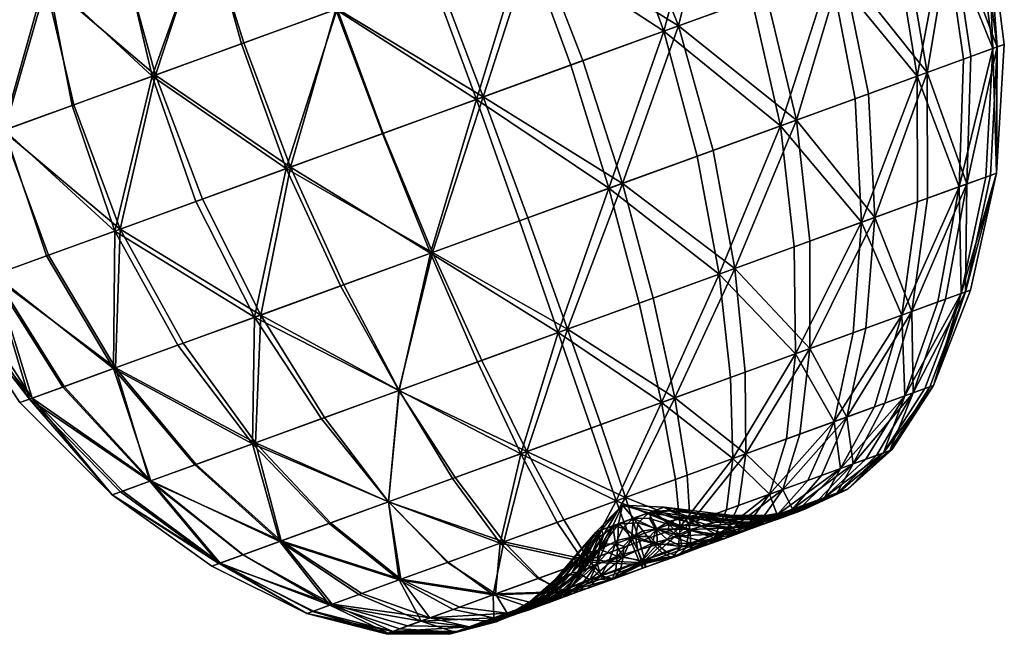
# Model space of a CAD drawing. Header units: millimetres. Extents: x -100 to 100, y -108 to 108.
# Tile 2 of 21: x -65 to -3, y -104 to -66. Entities that reach past the tile are written whole.
import ezdxf

# ---------------------------------------------------------------- set-up
doc = ezdxf.new("R2010")
doc.units = ezdxf.units.MM
doc.layers.get('0').update_dxf_attribs({"color": 53, "true_color": 0xc6e157})

msp = doc.modelspace()

# ---------------------------------------------------------------- meshes
at = {"color": 54, "true_color": 0x94b11b}
mesh = msp.add_polyface(dxfattribs=at)
corners = [(-39.02, -80.489, 2.224), (-42.126, -73.009, 0.433), (-35.837, -70.72, 0.006), (-33.045, -78.314, 1.813), (-29.576, -68.441, 0.862), (-27.097, -76.149, 2.619), (-30.539, -85.307, 5.038), (-48.211, -75.224, 2.2), (-44.799, -82.592, 3.903), (-50.192, -84.555, 6.749), (-53.894, -77.292, 5.204), (-49.81, -84.416, 61.822), (-53.46, -77.135, 63.447), (-58.634, -79.018, 59.165), (-27.949, -76.459, 66.471), (-30.344, -68.721, 68.237), (-36.271, -70.878, 68.932), (-33.563, -78.502, 67.095), (-42.171, -73.025, 68.351), (-39.147, -80.535, 66.512), (-31.127, -85.522, 63.804), (-47.937, -75.124, 66.516), (-44.597, -82.519, 64.746), (-45.002, -65.192, 0.648), (-38.789, -62.931, 0.231), (-47.504, -57.627, 2.422), (-41.661, -55.5, 2.039), (-32.598, -60.677, 1.088), (-26.654, -58.514, 3.151), (-23.573, -66.257, 2.941), (-51.013, -67.38, 2.408), (-56.629, -69.424, 5.401), (-53.158, -59.684, 4.093), (-33.196, -60.895, 67.958), (-39.149, -63.062, 68.684), (-36.223, -53.521, 66.102), (-41.953, -55.606, 66.822), (-47.681, -57.691, 66.32), (-45.085, -65.222, 68.135), (-56.409, -69.344, 63.286), (-50.88, -67.331, 66.33), (-53.259, -59.721, 64.613), (-24.499, -66.593, 66.247), (-27.352, -58.768, 65.938), (-30.64, -51.489, 64.141)]
mesh.append_faces([[corners[k] for k in face] for face in [(0, 1, 2, 0), (2, 3, 0, 2), (2, 4, 5, 2), (5, 3, 2, 5), (6, 3, 5, 6), (0, 3, 6, 0), (7, 1, 0, 7), (0, 8, 7, 0), (9, 10, 7, 9), (7, 8, 9, 7), (11, 12, 13, 11), (14, 15, 16, 14), (16, 17, 14, 16), (16, 18, 19, 16), (19, 17, 16, 19), (14, 17, 20, 14), (21, 12, 11, 21), (11, 22, 21, 11), (19, 18, 21, 19), (21, 22, 19, 21), (2, 1, 23, 2), (23, 24, 2, 23), (23, 25, 26, 23), (26, 24, 23, 26), (27, 24, 26, 27), (27, 4, 2, 27), (2, 24, 27, 2), (27, 28, 29, 27), (23, 1, 7, 23), (7, 30, 23, 7), (7, 10, 31, 7), (31, 30, 7, 31), (32, 30, 31, 32), (32, 25, 23, 32), (23, 30, 32, 23), (16, 15, 33, 16), (33, 34, 16, 33), (33, 35, 36, 33), (36, 34, 33, 36), (36, 37, 38, 36), (38, 34, 36, 38), (38, 18, 16, 38), (16, 34, 38, 16), (39, 12, 21, 39), (21, 40, 39, 21), (21, 18, 38, 21), (38, 40, 21, 38), (38, 37, 41, 38), (41, 40, 38, 41), (33, 15, 42, 33), (33, 43, 44, 33)]], dxfattribs={"vtx2": -1, "vtx3": -1, "color": 54})
mesh = msp.add_polyface(dxfattribs=at)
corners = [(-16.178, -72.175, 7.673), (-18.063, -64.251, 6.185), (-13.275, -62.508, 10.533), (-11.654, -70.528, 11.82), (-9.352, -61.081, 15.778), (-7.956, -69.182, 16.823), (-6.435, -60.019, 21.708), (-4.665, -59.374, 28.115), (-3.559, -67.582, 28.573), (-5.214, -68.184, 22.476), (-3.996, -75.646, 29.203), (-5.475, -76.185, 23.702), (-23.573, -66.257, 2.941), (-21.401, -74.076, 4.589), (-27.097, -76.149, 2.619), (-29.576, -68.441, 0.862), (-8.585, -69.411, 52.877), (-9.917, -61.286, 53.779), (-14.038, -62.786, 58.89), (-12.495, -70.834, 57.699), (-18.981, -64.585, 63.089), (-17.182, -72.54, 61.652), (-12.091, -78.593, 55.418), (-24.499, -66.593, 66.247), (-30.344, -68.721, 68.237), (-27.949, -76.459, 66.471), (-22.411, -74.444, 64.616), (-4.183, -59.199, 34.788), (-3.12, -67.422, 34.908), (-4.934, -59.472, 41.465), (-3.846, -67.686, 41.235), (-4.28, -75.75, 40.607), (-3.614, -75.507, 34.911), (-6.864, -60.175, 47.883), (-5.684, -68.356, 47.307), (-5.947, -76.357, 46.07), (-21.182, -56.523, 6.352), (-16.407, -54.784, 10.624), (-12.475, -53.353, 15.771), (-26.654, -58.514, 3.151), (-32.598, -60.677, 1.088), (-12.862, -53.494, 53.427), (-21.856, -56.768, 62.756), (-16.946, -54.981, 58.543), (-27.352, -58.768, 65.938), (-33.196, -60.895, 67.958), (-7.737, -51.629, 27.913), (-7.946, -51.705, 41.149)]
mesh.append_faces([[corners[k] for k in face] for face in [(0, 1, 2, 0), (2, 3, 0, 2), (2, 4, 5, 2), (5, 3, 2, 5), (6, 7, 8, 6), (8, 9, 6, 8), (8, 10, 11, 8), (11, 9, 8, 11), (5, 9, 11, 5), (5, 4, 6, 5), (6, 9, 5, 6), (12, 1, 0, 12), (0, 13, 12, 0), (14, 15, 12, 14), (12, 13, 14, 12), (16, 17, 18, 16), (18, 19, 16, 18), (18, 20, 21, 18), (21, 19, 18, 21), (16, 19, 22, 16), (23, 24, 25, 23), (21, 20, 23, 21), (23, 26, 21, 23), (8, 7, 27, 8), (27, 28, 8, 27), (27, 29, 30, 27), (30, 28, 27, 30), (30, 31, 32, 30), (32, 28, 30, 32), (8, 28, 32, 8), (33, 17, 16, 33), (16, 34, 33, 16), (35, 34, 16, 35), (30, 34, 35, 30), (30, 29, 33, 30), (33, 34, 30, 33), (2, 1, 36, 2), (36, 37, 2, 36), (38, 4, 2, 38), (2, 37, 38, 2), (6, 4, 38, 6), (36, 1, 12, 36), (12, 39, 36, 12), (12, 15, 40, 12), (18, 17, 41, 18), (42, 20, 18, 42), (18, 43, 42, 18), (23, 44, 45, 23), (23, 20, 42, 23), (42, 44, 23, 42), (27, 7, 46, 27), (33, 29, 47, 33)]], dxfattribs={"vtx2": -1, "vtx3": -1, "color": 54})
mesh = msp.add_polyface(dxfattribs=at)
corners = [(-65.906, -72.801, 14.648), (-61.657, -71.254, 9.517), (-58.976, -79.142, 9.34), (-67.173, -64.785, 15.695), (-63.173, -63.33, 10.842), (-58.441, -61.607, 6.937), (-56.629, -69.424, 5.401), (-53.894, -77.292, 5.204), (-59.375, -54.5, 9.411), (-63.644, -56.054, 12.963), (-67.239, -57.362, 17.36), (-53.158, -59.684, 4.093), (-71.622, -74.881, 41.147), (-72.645, -66.777, 40.671), (-73.135, -66.955, 34.151), (-72.195, -75.089, 34.241), (-72.293, -66.649, 27.629), (-71.33, -74.775, 27.317), (-71.796, -59.021, 28.111), (-72.545, -59.293, 33.988), (-70.625, -52.817, 33.748), (-72.133, -59.143, 39.883), (-70.259, -65.909, 21.384), (-69.992, -58.364, 22.489), (-69.182, -73.993, 20.683), (-56.409, -69.344, 63.286), (-61.549, -71.215, 59.022), (-58.634, -79.018, 59.165), (-58.54, -61.643, 61.719), (-63.375, -63.403, 57.656), (-67.509, -64.908, 52.645), (-65.998, -72.834, 53.762), (-67.699, -57.529, 50.796), (-64.061, -56.205, 55.39), (-59.733, -54.63, 59.125), (-70.453, -58.532, 45.556), (-68.863, -52.175, 43.847), (-70.684, -66.063, 46.91), (-69.456, -74.093, 47.729), (-66.672, -81.943, 47.834), (-53.259, -59.721, 64.613), (-50.88, -67.331, 66.33)]
mesh.append_faces([[corners[k] for k in face] for face in [(0, 1, 2, 0), (0, 3, 4, 0), (4, 1, 0, 4), (4, 5, 6, 4), (6, 1, 4, 6), (6, 7, 2, 6), (2, 1, 6, 2), (8, 5, 4, 8), (4, 9, 8, 4), (4, 3, 10, 4), (10, 9, 4, 10), (11, 5, 8, 11), (6, 5, 11, 6), (12, 13, 14, 12), (14, 15, 12, 14), (14, 16, 17, 14), (17, 15, 14, 17), (18, 19, 20, 18), (18, 16, 14, 18), (14, 19, 18, 14), (14, 13, 21, 14), (21, 19, 14, 21), (10, 3, 22, 10), (22, 23, 10, 22), (22, 16, 18, 22), (18, 23, 22, 18), (17, 16, 22, 17), (22, 24, 17, 22), (22, 3, 0, 22), (0, 24, 22, 0), (25, 26, 27, 25), (25, 28, 29, 25), (29, 26, 25, 29), (29, 30, 31, 29), (31, 26, 29, 31), (32, 30, 29, 32), (29, 33, 32, 29), (29, 28, 34, 29), (21, 35, 36, 21), (21, 13, 37, 21), (37, 35, 21, 37), (37, 30, 32, 37), (32, 35, 37, 32), (31, 38, 39, 31), (31, 30, 37, 31), (37, 38, 31, 37), (37, 13, 12, 37), (12, 38, 37, 12), (34, 28, 40, 34), (40, 28, 25, 40), (25, 41, 40, 25)]], dxfattribs={"vtx2": -1, "vtx3": -1, "color": 54})
mesh = msp.add_polyface(dxfattribs=at)
corners = [(-8.937, -84.195, 20.795), (-6.817, -83.423, 25.189), (-8.843, -89.304, 26.736), (-7.934, -77.08, 18.598), (-5.475, -76.185, 23.702), (-3.996, -75.646, 29.203), (-5.551, -82.962, 29.921), (-15.323, -86.519, 13.665), (-15.332, -79.772, 10.33), (-11.258, -78.29, 14.077), (-11.806, -85.239, 16.9), (-7.956, -69.182, 16.823), (-11.654, -70.528, 11.82), (-16.178, -72.175, 7.673), (-20.038, -81.485, 7.543), (-19.385, -87.998, 11.252), (-23.818, -89.611, 9.704), (-30.539, -85.307, 5.038), (-25.175, -83.355, 5.764), (-27.097, -76.149, 2.619), (-21.401, -74.076, 4.589), (-16.236, -86.852, 55.568), (-16.315, -80.13, 58.97), (-21.032, -81.847, 61.627), (-20.304, -88.332, 57.861), (-26.038, -83.669, 63.276), (-24.637, -89.909, 59.272), (-9.565, -84.423, 48.747), (-8.567, -77.31, 51.08), (-12.091, -78.593, 55.418), (-12.601, -85.528, 52.495), (-17.182, -72.54, 61.652), (-12.495, -70.834, 57.699), (-8.585, -69.411, 52.877), (-27.949, -76.459, 66.471), (-22.411, -74.444, 64.616), (-24.499, -66.593, 66.247), (-5.837, -83.066, 39.728), (-7.294, -83.597, 44.429), (-9.366, -89.494, 42.642), (-4.28, -75.75, 40.607), (-5.947, -76.357, 46.07), (-5.24, -82.849, 34.829), (-7.574, -88.842, 34.696), (-3.614, -75.507, 34.911), (-3.559, -67.582, 28.573), (-3.846, -67.686, 41.235)]
mesh.append_faces([[corners[k] for k in face] for face in [(0, 1, 2, 0), (0, 3, 4, 0), (4, 1, 0, 4), (4, 5, 6, 4), (6, 1, 4, 6), (7, 8, 9, 7), (9, 10, 7, 9), (9, 3, 0, 9), (0, 10, 9, 0), (11, 3, 9, 11), (9, 12, 11, 9), (9, 8, 13, 9), (13, 12, 9, 13), (4, 3, 11, 4), (14, 15, 16, 14), (14, 8, 7, 14), (7, 15, 14, 7), (17, 18, 16, 17), (19, 18, 17, 19), (13, 8, 14, 13), (14, 20, 13, 14), (14, 18, 19, 14), (19, 20, 14, 19), (21, 22, 23, 21), (23, 24, 21, 23), (23, 25, 26, 23), (27, 28, 29, 27), (29, 30, 27, 29), (29, 22, 21, 29), (21, 30, 29, 21), (31, 22, 29, 31), (29, 32, 31, 29), (29, 28, 33, 29), (34, 35, 36, 34), (34, 25, 23, 34), (23, 35, 34, 23), (23, 22, 31, 23), (31, 35, 23, 31), (37, 38, 39, 37), (37, 40, 41, 37), (41, 38, 37, 41), (41, 28, 27, 41), (27, 38, 41, 27), (6, 42, 43, 6), (6, 5, 44, 6), (44, 42, 6, 44), (44, 40, 37, 44), (37, 42, 44, 37), (44, 5, 45, 44), (33, 28, 41, 33), (41, 40, 46, 41)]], dxfattribs={"vtx2": -1, "vtx3": -1, "color": 54})
mesh = msp.add_polyface(dxfattribs=at)
corners = [(-59.061, -87.783, 15.548), (-63.261, -80.702, 14.503), (-58.976, -79.142, 9.34), (-55.01, -86.309, 10.664), (-53.894, -77.292, 5.204), (-50.192, -84.555, 6.749), (-50.33, -92.511, 13.02), (-56.706, -94.831, 22.56), (-53.957, -93.831, 17.407), (-48.6, -98.631, 19.703), (-59.139, -95.717, 34.125), (-58.469, -95.473, 28.22), (-52.356, -99.998, 28.933), (-64.333, -89.702, 40.796), (-68.904, -82.756, 41.22), (-69.526, -82.982, 34.263), (-64.929, -89.919, 34.223), (-68.69, -82.678, 27.281), (-64.158, -89.638, 27.626), (-58.609, -95.524, 40.012), (-66.55, -81.899, 20.589), (-62.156, -88.91, 21.301), (-56.772, -94.855, 45.621), (-52.431, -100.025, 39.006), (-58.634, -79.018, 59.165), (-54.681, -86.189, 57.761), (-49.81, -84.416, 61.822), (-63.143, -80.659, 53.888), (-58.918, -87.731, 52.768), (-53.866, -93.798, 50.768), (-50.13, -92.438, 55.271), (-66.672, -81.943, 47.834), (-62.233, -88.937, 47.045), (-65.906, -72.801, 14.648), (-71.622, -74.881, 41.147), (-72.195, -75.089, 34.241), (-71.33, -74.775, 27.317), (-69.182, -73.993, 20.683), (-53.46, -77.135, 63.447), (-56.409, -69.344, 63.286), (-65.998, -72.834, 53.762), (-61.549, -71.215, 59.022), (-69.456, -74.093, 47.729)]
mesh.append_faces([[corners[k] for k in face] for face in [(0, 1, 2, 0), (2, 3, 0, 2), (2, 4, 5, 2), (5, 3, 2, 5), (0, 3, 6, 0), (7, 8, 9, 7), (10, 11, 12, 10), (13, 14, 15, 13), (15, 16, 13, 15), (15, 17, 18, 15), (18, 16, 15, 18), (18, 11, 10, 18), (10, 16, 18, 10), (10, 19, 13, 10), (13, 16, 10, 13), (20, 1, 0, 20), (0, 21, 20, 0), (0, 8, 7, 0), (7, 21, 0, 7), (7, 11, 18, 7), (18, 21, 7, 18), (18, 17, 20, 18), (20, 21, 18, 20), (22, 19, 23, 22), (24, 25, 26, 24), (24, 27, 28, 24), (28, 25, 24, 28), (28, 29, 30, 28), (31, 14, 13, 31), (13, 32, 31, 13), (13, 19, 22, 13), (22, 32, 13, 22), (22, 29, 28, 22), (28, 32, 22, 28), (28, 27, 31, 28), (31, 32, 28, 31), (2, 1, 33, 2), (15, 14, 34, 15), (34, 35, 15, 34), (36, 17, 15, 36), (15, 35, 36, 15), (33, 1, 20, 33), (20, 37, 33, 20), (20, 17, 36, 20), (36, 37, 20, 36), (24, 38, 39, 24), (40, 27, 24, 40), (24, 41, 40, 24), (34, 14, 31, 34), (31, 42, 34, 31), (31, 27, 40, 31)]], dxfattribs={"vtx2": -1, "vtx3": -1, "color": 54})
mesh = msp.add_polyface(dxfattribs=at)
corners = [(-26.897, -95.875, 13.282), (-30.778, -97.288, 13.517), (-33.099, -92.989, 9.379), (-28.447, -91.296, 9.066), (-35.928, -87.269, 5.411), (-30.539, -85.307, 5.038), (-39.02, -80.489, 2.224), (-34.539, -98.657, 14.597), (-37.599, -94.627, 10.689), (-41.789, -96.152, 12.905), (-45.999, -90.934, 9.496), (-41.14, -89.166, 6.928), (-48.6, -98.631, 19.703), (-53.957, -93.831, 17.407), (-50.33, -92.511, 13.02), (-45.509, -97.506, 15.94), (-50.192, -84.555, 6.749), (-55.01, -86.309, 10.664), (-59.061, -87.783, 15.548), (-44.799, -82.592, 3.903), (-48.531, -98.606, 48.258), (-53.866, -93.798, 50.768), (-56.772, -94.855, 45.621), (-50.923, -99.476, 43.821), (-41.778, -96.148, 55.359), (-45.802, -90.862, 58.947), (-50.13, -92.438, 55.271), (-45.426, -97.476, 52.157), (-54.681, -86.189, 57.761), (-58.918, -87.731, 52.768), (-49.81, -84.416, 61.822), (-34.771, -98.741, 53.613), (-37.758, -94.685, 57.705), (-31.198, -97.441, 54.892), (-33.482, -93.128, 59.16), (-36.191, -87.364, 63.241), (-41.119, -89.158, 61.613), (-31.127, -85.522, 63.804), (-29.069, -91.522, 59.693), (-24.637, -89.909, 59.272), (-27.49, -96.091, 55.394), (-39.147, -80.535, 66.512), (-33.563, -78.502, 67.095), (-26.038, -83.669, 63.276), (-27.949, -76.459, 66.471), (-44.597, -82.519, 64.746)]
mesh.append_faces([[corners[k] for k in face] for face in [(0, 1, 2, 0), (2, 3, 0, 2), (2, 4, 5, 2), (5, 3, 2, 5), (5, 4, 6, 5), (2, 1, 7, 2), (7, 8, 2, 7), (9, 8, 7, 9), (9, 10, 11, 9), (11, 8, 9, 11), (11, 4, 2, 11), (2, 8, 11, 2), (12, 13, 14, 12), (14, 15, 12, 14), (14, 10, 9, 14), (9, 15, 14, 9), (16, 10, 14, 16), (14, 17, 16, 14), (14, 13, 18, 14), (6, 4, 11, 6), (11, 19, 6, 11), (11, 10, 16, 11), (16, 19, 11, 16), (20, 21, 22, 20), (22, 23, 20, 22), (24, 25, 26, 24), (26, 27, 24, 26), (26, 21, 20, 26), (20, 27, 26, 20), (26, 28, 29, 26), (26, 25, 30, 26), (30, 28, 26, 30), (31, 32, 24, 31), (31, 33, 34, 31), (34, 32, 31, 34), (34, 35, 36, 34), (36, 32, 34, 36), (36, 25, 24, 36), (24, 32, 36, 24), (37, 38, 39, 37), (37, 35, 34, 37), (34, 38, 37, 34), (34, 33, 40, 34), (40, 38, 34, 40), (41, 35, 37, 41), (37, 42, 41, 37), (37, 43, 44, 37), (30, 25, 36, 30), (36, 45, 30, 36), (36, 35, 41, 36), (41, 45, 36, 41)]], dxfattribs={"vtx2": -1, "vtx3": -1, "color": 54})
mesh = msp.add_polyface(dxfattribs=at)
corners = [(-15.323, -86.519, 13.665), (-15.955, -91.893, 17.19), (-19.344, -93.126, 15.163), (-19.385, -87.998, 11.252), (-23.039, -94.471, 13.846), (-23.818, -89.611, 9.704), (-25.175, -83.355, 5.764), (-20.038, -81.485, 7.543), (-28.447, -91.296, 9.066), (-30.539, -85.307, 5.038), (-26.897, -95.875, 13.282), (-27.49, -96.091, 55.394), (-23.772, -94.738, 55.077), (-24.637, -89.909, 59.272), (-29.069, -91.522, 59.693), (-26.038, -83.669, 63.276), (-31.127, -85.522, 63.804), (-20.169, -93.426, 53.901), (-20.304, -88.332, 57.861), (-16.803, -92.201, 51.968), (-16.236, -86.852, 55.568), (-21.032, -81.847, 61.627), (-13.799, -91.108, 49.379), (-17.029, -95.37, 20.416), (-13.014, -90.822, 19.881), (-16.411, -96.609, 25.068), (-14.597, -94.485, 22.614), (-12.609, -93.761, 25.223), (-18.401, -97.329, 23.31), (-16.984, -97.114, 28.765), (-14.782, -96.021, 27.119), (-13.609, -95.589, 29.403), (-16.073, -96.765, 30.496), (-15.617, -96.582, 32.345), (-22.848, -97.488, 17.594), (-19.816, -96.384, 18.726), (-20.652, -98.153, 21.908), (-23.47, -97.714, 51.31), (-17.872, -95.676, 48.695), (-15.459, -94.798, 46.52), (-19.258, -97.65, 45.778), (-17.386, -96.964, 43.956), (-15.761, -96.368, 41.804), (-13.41, -94.052, 43.908), (-20.569, -96.658, 50.327), (-21.343, -98.404, 47.151), (-16.135, -96.805, 36.199), (-13.444, -95.534, 36.946), (-14.416, -95.883, 39.443), (-17.008, -97.106, 38.113), (-18.137, -97.499, 39.968), (-15.654, -96.613, 34.261), (-12.938, -95.345, 34.39), (-24.47, -96.476, 33.782), (-27.092, -96.359, 34.153), (-25.442, -96.83, 32.355), (-24.093, -96.722, 32.74), (-22.342, -96.895, 32.598), (-25.172, -96.732, 35.47), (-24.008, -96.692, 34.688), (-22.426, -96.738, 33.474), (-22.284, -96.874, 34.3)]
mesh.append_faces([[corners[k] for k in face] for face in [(0, 1, 2, 0), (2, 3, 0, 2), (2, 4, 5, 2), (5, 3, 2, 5), (5, 6, 7, 5), (5, 8, 9, 5), (5, 4, 10, 5), (10, 8, 5, 10), (11, 12, 13, 11), (13, 14, 11, 13), (13, 15, 16, 13), (13, 12, 17, 13), (17, 18, 13, 17), (17, 19, 20, 17), (20, 18, 17, 20), (13, 18, 21, 13), (20, 19, 22, 20), (23, 1, 24, 23), (25, 26, 27, 25), (25, 28, 23, 25), (23, 26, 25, 23), (29, 30, 31, 29), (31, 32, 29, 31), (33, 32, 31, 33), (25, 30, 29, 25), (10, 4, 34, 10), (2, 1, 23, 2), (23, 35, 2, 23), (23, 28, 36, 23), (34, 4, 2, 34), (2, 35, 34, 2), (37, 12, 11, 37), (22, 19, 38, 22), (38, 39, 22, 38), (38, 40, 41, 38), (41, 39, 38, 41), (41, 42, 43, 41), (17, 12, 37, 17), (37, 44, 17, 37), (38, 44, 45, 38), (38, 19, 17, 38), (17, 44, 38, 17), (46, 47, 48, 46), (48, 49, 46, 48), (48, 42, 50, 48), (46, 51, 52, 46), (53, 54, 55, 53), (53, 56, 57, 53), (58, 54, 53, 58), (53, 59, 58, 53), (53, 60, 61, 53)]], dxfattribs={"vtx2": -1, "vtx3": -1, "color": 54})
mesh = msp.add_polyface(dxfattribs=at)
corners = [(-5.551, -82.962, 29.921), (-7.799, -88.924, 30.643), (-8.843, -89.304, 26.736), (-6.817, -83.423, 25.189), (-10.612, -89.948, 23.106), (-8.937, -84.195, 20.795), (-13.014, -90.822, 19.881), (-15.955, -91.893, 17.19), (-15.323, -86.519, 13.665), (-11.806, -85.239, 16.9), (-13.799, -91.108, 49.379), (-11.279, -90.191, 46.237), (-9.565, -84.423, 48.747), (-12.601, -85.528, 52.495), (-16.236, -86.852, 55.568), (-9.366, -89.494, 42.642), (-7.294, -83.597, 44.429), (-8.114, -89.039, 38.745), (-5.837, -83.066, 39.728), (-7.574, -88.842, 34.696), (-5.24, -82.849, 34.829), (-14.597, -94.485, 22.614), (-17.029, -95.37, 20.416), (-12.609, -93.761, 25.223), (-14.782, -96.021, 27.119), (-16.411, -96.609, 25.068), (-10.318, -92.927, 31.284), (-11.153, -93.231, 28.145), (-12.969, -95.352, 31.85), (-13.609, -95.589, 29.403), (-15.617, -96.582, 32.345), (-13.41, -94.052, 43.908), (-15.459, -94.798, 46.52), (-17.386, -96.964, 43.956), (-10.192, -92.881, 34.542), (-10.71, -93.07, 37.807), (-13.444, -95.534, 36.946), (-12.938, -95.345, 34.39), (-11.805, -93.468, 40.966), (-15.761, -96.368, 41.804), (-14.416, -95.883, 39.443), (-15.654, -96.613, 34.261), (-16.135, -96.805, 36.199)]
mesh.append_faces([[corners[k] for k in face] for face in [(0, 1, 2, 0), (2, 3, 0, 2), (2, 4, 5, 2), (6, 7, 8, 6), (8, 9, 6, 8), (5, 4, 6, 5), (6, 9, 5, 6), (10, 11, 12, 10), (12, 13, 10, 12), (10, 13, 14, 10), (12, 11, 15, 12), (15, 16, 12, 15), (15, 17, 18, 15), (19, 1, 0, 19), (18, 17, 19, 18), (19, 20, 18, 19), (6, 21, 22, 6), (6, 4, 23, 6), (23, 21, 6, 23), (23, 24, 25, 23), (2, 1, 26, 2), (26, 27, 2, 26), (26, 28, 29, 26), (29, 27, 26, 29), (29, 24, 23, 29), (23, 27, 29, 23), (23, 4, 2, 23), (2, 27, 23, 2), (29, 28, 30, 29), (31, 11, 10, 31), (10, 32, 31, 10), (31, 32, 33, 31), (26, 1, 19, 26), (19, 34, 26, 19), (19, 17, 35, 19), (35, 34, 19, 35), (35, 36, 37, 35), (37, 34, 35, 37), (37, 28, 26, 37), (26, 34, 37, 26), (15, 11, 31, 15), (31, 38, 15, 31), (31, 39, 40, 31), (40, 38, 31, 40), (40, 36, 35, 40), (35, 38, 40, 35), (35, 17, 15, 35), (15, 38, 35, 15), (30, 28, 37, 30), (37, 41, 30, 37), (37, 36, 42, 37)]], dxfattribs={"vtx2": -1, "vtx3": -1, "color": 54})
mesh = msp.add_polyface(dxfattribs=at)
corners = [(-41.118, -101.051, 18.953), (-43.642, -101.97, 22.06), (-48.6, -98.631, 19.703), (-45.509, -97.506, 15.94), (-41.789, -96.152, 12.905), (-38.035, -99.929, 16.437), (-45.46, -102.631, 25.675), (-50.905, -99.47, 24.105), (-46.555, -103.03, 29.633), (-52.356, -99.998, 28.933), (-58.469, -95.473, 28.22), (-56.706, -94.831, 22.56), (-46.908, -103.158, 33.767), (-46.502, -103.011, 37.912), (-52.431, -100.025, 39.006), (-52.887, -100.191, 33.972), (-58.609, -95.524, 40.012), (-59.139, -95.717, 34.125), (-45.318, -102.58, 41.904), (-50.923, -99.476, 43.821), (-43.455, -101.902, 45.605), (-48.531, -98.606, 48.258), (-56.772, -94.855, 45.621), (-41.011, -101.012, 48.881), (-38.083, -99.947, 51.596), (-41.778, -96.148, 55.359), (-45.426, -97.476, 52.157), (-34.771, -98.741, 53.613), (-39.732, -103.633, 24.103), (-37.729, -102.904, 21.59), (-41.52, -104.284, 36.869), (-41.935, -104.434, 33.514), (-41.799, -104.385, 30.187), (-37.988, -104.467, 30.644), (-37.901, -104.431, 33.265), (-41.076, -104.122, 27.009), (-37.616, -104.327, 28.155), (-39.182, -103.433, 43.179), (-37.327, -102.757, 45.905), (-40.591, -103.945, 40.129), (-37.447, -104.261, 35.929), (-36.716, -104, 38.548)]
mesh.append_faces([[corners[k] for k in face] for face in [(0, 1, 2, 0), (2, 3, 0, 2), (4, 5, 0, 4), (0, 3, 4, 0), (2, 1, 6, 2), (6, 7, 2, 6), (6, 8, 9, 6), (9, 7, 6, 9), (9, 10, 11, 9), (11, 7, 9, 11), (2, 7, 11, 2), (12, 13, 14, 12), (14, 15, 12, 14), (14, 16, 17, 14), (17, 15, 14, 17), (9, 15, 17, 9), (9, 8, 12, 9), (12, 15, 9, 12), (14, 13, 18, 14), (18, 19, 14, 18), (18, 20, 21, 18), (21, 19, 18, 21), (14, 19, 22, 14), (23, 24, 25, 23), (25, 26, 23, 25), (21, 20, 23, 21), (23, 26, 21, 23), (25, 24, 27, 25), (28, 1, 0, 28), (0, 29, 28, 0), (30, 13, 12, 30), (12, 31, 30, 12), (12, 8, 32, 12), (32, 31, 12, 32), (32, 33, 34, 32), (34, 31, 32, 34), (30, 31, 34, 30), (6, 1, 28, 6), (28, 35, 6, 28), (36, 35, 28, 36), (32, 35, 36, 32), (32, 8, 6, 32), (6, 35, 32, 6), (23, 20, 37, 23), (37, 38, 23, 37), (18, 13, 30, 18), (30, 39, 18, 30), (30, 40, 41, 30), (37, 39, 41, 37), (37, 20, 18, 37), (18, 39, 37, 18)]], dxfattribs={"vtx2": -1, "vtx3": -1, "color": 54})
mesh = msp.add_polyface(dxfattribs=at)
corners = [(-15.617, -96.582, 32.345), (-18.123, -96.997, 32.775), (-18.407, -97.144, 31.41), (-16.073, -96.765, 30.496), (-19.069, -97.429, 30.134), (-16.984, -97.114, 28.765), (-20.145, -97.777, 28.999), (-21.457, -98.211, 27.967), (-19.924, -98.15, 25.838), (-18.309, -97.579, 27.207), (-18.401, -97.329, 23.31), (-16.411, -96.609, 25.068), (-20.652, -98.153, 21.908), (-19.816, -96.384, 18.726), (-17.029, -95.37, 20.416), (-22.826, -98.753, 27.001), (-21.705, -98.815, 24.677), (-21.343, -98.404, 47.151), (-19.258, -97.65, 45.778), (-17.872, -95.676, 48.695), (-20.776, -98.494, 43.246), (-21.264, -98.184, 39.872), (-20.342, -97.805, 38.443), (-18.137, -97.499, 39.968), (-19.386, -97.971, 41.727), (-15.761, -96.368, 41.804), (-17.386, -96.964, 43.956), (-22.243, -98.584, 41.127), (-19.386, -97.501, 37.019), (-17.008, -97.106, 38.113), (-18.599, -97.258, 35.598), (-16.135, -96.805, 36.199), (-14.416, -95.883, 39.443), (-18.183, -97.063, 34.177), (-15.654, -96.613, 34.261), (-21.772, -97.585, 30.409), (-22.852, -97.891, 29.662), (-20.891, -97.351, 31.197), (-20.351, -96.981, 33.145), (-20.472, -97.112, 32.133), (-22.342, -96.895, 32.598), (-20.367, -97.074, 34.16), (-20.657, -97.266, 35.179), (-22.284, -96.874, 34.3), (-22.178, -97.646, 37.273), (-21.358, -97.434, 36.203)]
mesh.append_faces([[corners[k] for k in face] for face in [(0, 1, 2, 0), (2, 3, 0, 2), (2, 4, 5, 2), (5, 3, 2, 5), (6, 7, 8, 6), (8, 9, 6, 8), (8, 10, 11, 8), (11, 9, 8, 11), (5, 9, 11, 5), (5, 4, 6, 5), (6, 9, 5, 6), (12, 13, 14, 12), (8, 7, 15, 8), (12, 10, 8, 12), (8, 16, 12, 8), (17, 18, 19, 17), (20, 18, 17, 20), (21, 22, 23, 21), (23, 24, 21, 23), (23, 25, 26, 23), (26, 24, 23, 26), (26, 18, 20, 26), (20, 24, 26, 20), (20, 27, 21, 20), (21, 24, 20, 21), (23, 22, 28, 23), (28, 29, 23, 28), (28, 30, 31, 28), (31, 29, 28, 31), (23, 29, 32, 23), (33, 1, 0, 33), (0, 34, 33, 0), (31, 30, 33, 31), (33, 34, 31, 33), (6, 35, 36, 6), (6, 4, 37, 6), (37, 35, 6, 37), (2, 1, 38, 2), (38, 39, 2, 38), (37, 39, 40, 37), (37, 4, 2, 37), (2, 39, 37, 2), (38, 1, 33, 38), (33, 41, 38, 33), (33, 30, 42, 33), (42, 41, 33, 42), (38, 41, 43, 38), (28, 22, 44, 28), (44, 45, 28, 44), (42, 30, 28, 42), (28, 45, 42, 28)]], dxfattribs={"vtx2": -1, "vtx3": -1, "color": 54})
mesh = msp.add_polyface(dxfattribs=at)
corners = [(-34.539, -98.657, 14.597), (-38.035, -99.929, 16.437), (-41.789, -96.152, 12.905), (-41.118, -101.051, 18.953), (-35.213, -101.988, 19.551), (-37.729, -102.904, 21.59), (-33.153, -102.707, 22.273), (-35.169, -103.437, 23.887), (-36.704, -103.991, 25.876), (-39.732, -103.633, 24.103), (-32.326, -100.937, 18.066), (-30.797, -101.845, 21.116), (-34.39, -103.415, 27.424), (-33.263, -103.022, 25.879), (-31.836, -102.032, 27.602), (-31.688, -102.466, 24.628), (-37.901, -104.431, 33.265), (-37.447, -104.261, 35.929), (-41.52, -104.284, 36.869), (-37.616, -104.327, 28.155), (-37.988, -104.467, 30.644), (-41.799, -104.385, 30.187), (-32.622, -102.275, 28.794), (-32.913, -102.424, 30.073), (-34.941, -103.633, 29.16), (-32.804, -102.428, 31.461), (-35.023, -103.68, 31.053), (-34.243, -103.361, 35.145), (-34.743, -103.561, 33.07), (-32.393, -102.235, 32.98), (-35.06, -101.932, 48.193), (-38.083, -99.947, 51.596), (-41.011, -101.012, 48.881), (-37.327, -102.757, 45.905), (-39.182, -103.433, 43.179), (-35.688, -103.63, 41.025), (-34.341, -103.135, 43.265), (-32.658, -102.518, 45.177), (-36.716, -104, 38.548), (-40.591, -103.945, 40.129), (-31.868, -102, 34.572), (-31.417, -101.88, 36.181), (-32.947, -102.924, 39.194), (-33.667, -103.169, 37.214), (-32.018, -102.569, 41), (-34.771, -98.741, 53.613), (-32.415, -100.97, 49.928), (-30.622, -101.782, 46.671)]
mesh.append_faces([[corners[k] for k in face] for face in [(0, 1, 2, 0), (3, 1, 4, 3), (4, 5, 3, 4), (4, 6, 7, 4), (7, 5, 4, 7), (7, 8, 9, 7), (9, 5, 7, 9), (4, 10, 11, 4), (4, 1, 0, 4), (0, 10, 4, 0), (12, 13, 14, 12), (12, 8, 7, 12), (7, 13, 12, 7), (7, 6, 15, 7), (15, 13, 7, 15), (16, 17, 18, 16), (9, 8, 19, 9), (19, 20, 21, 19), (12, 22, 23, 12), (23, 24, 12, 23), (23, 25, 26, 23), (26, 24, 23, 26), (26, 20, 19, 26), (19, 24, 26, 19), (19, 8, 12, 19), (12, 24, 19, 12), (27, 28, 29, 27), (27, 17, 16, 27), (16, 28, 27, 16), (16, 20, 26, 16), (26, 28, 16, 26), (26, 25, 29, 26), (29, 28, 26, 29), (30, 31, 32, 30), (32, 33, 30, 32), (34, 35, 36, 34), (36, 33, 34, 36), (36, 37, 30, 36), (30, 33, 36, 30), (38, 39, 18, 38), (38, 35, 34, 38), (27, 40, 41, 27), (42, 35, 38, 42), (38, 43, 42, 38), (38, 17, 27, 38), (27, 43, 38, 27), (36, 35, 42, 36), (42, 44, 36, 42), (45, 31, 30, 45), (30, 46, 45, 30), (30, 37, 47, 30)]], dxfattribs={"vtx2": -1, "vtx3": -1, "color": 54})
mesh = msp.add_polyface(dxfattribs=at)
corners = [(-29.212, -99.804, 17.213), (-30.778, -97.288, 13.517), (-26.897, -95.875, 13.282), (-34.539, -98.657, 14.597), (-32.326, -100.937, 18.066), (-28.248, -100.913, 20.482), (-30.797, -101.845, 21.116), (-27.49, -96.091, 55.394), (-31.198, -97.441, 54.892), (-29.519, -99.915, 51.06), (-28.354, -100.96, 47.678), (-25.973, -100.089, 48.127), (-32.415, -100.97, 49.928), (-30.622, -101.782, 46.671), (-34.771, -98.741, 53.613), (-29.867, -100.619, 28.336), (-29.365, -99.779, 29.445), (-29.689, -99.569, 30.313), (-30.715, -100.84, 29.089), (-30.019, -99.502, 31.212), (-31.233, -100.942, 30.03), (-29.154, -101.056, 26.056), (-27.507, -100.413, 25.809), (-27.424, -99.555, 27.901), (-28.51, -99.14, 29.682), (-28.719, -100.114, 27.99), (-28.775, -98.043, 32.42), (-28.548, -98.344, 31.243), (-27.339, -97.521, 31.634), (-31.23, -101.115, 31.917), (-30.379, -100.148, 32.287), (-29.755, -99.594, 33.096), (-30.787, -100.866, 33.045), (-29.222, -99.212, 34.143), (-30.283, -100.596, 34.261), (-30.194, -99.753, 31.871), (-31.392, -101.087, 30.943), (-28.422, -97.915, 34.147), (-29.131, -98.556, 32.963), (-28.677, -100.011, 38.725), (-29.517, -101.144, 40.417), (-30.325, -101.482, 39.147), (-29.631, -100.533, 36.685), (-29.041, -99.662, 36.134), (-28.593, -99.17, 36.556), (-29.228, -100.299, 37.743), (-28.13, -98.815, 37.315), (-28.981, -99.312, 35.21), (-29.94, -100.558, 35.499), (-28.283, -98.247, 35.35), (-28.445, -100.798, 41.526), (-27.923, -99.824, 39.68)]
mesh.append_faces([[corners[k] for k in face] for face in [(0, 1, 2, 0), (3, 1, 0, 3), (0, 4, 3, 0), (0, 5, 6, 0), (7, 8, 9, 7), (9, 10, 11, 9), (9, 12, 13, 9), (9, 8, 14, 9), (14, 12, 9, 14), (15, 16, 17, 15), (17, 18, 15, 17), (17, 19, 20, 17), (20, 18, 17, 20), (21, 22, 23, 21), (24, 16, 15, 24), (15, 25, 24, 15), (21, 25, 15, 21), (26, 27, 28, 26), (26, 19, 17, 26), (17, 27, 26, 17), (17, 16, 24, 17), (24, 27, 17, 24), (29, 30, 31, 29), (31, 32, 29, 31), (31, 33, 34, 31), (34, 32, 31, 34), (20, 19, 35, 20), (35, 36, 20, 35), (35, 30, 29, 35), (37, 38, 26, 37), (37, 33, 31, 37), (31, 38, 37, 31), (31, 30, 35, 31), (35, 38, 31, 35), (35, 19, 26, 35), (26, 38, 35, 26), (39, 40, 41, 39), (42, 43, 44, 42), (44, 45, 42, 44), (44, 46, 39, 44), (39, 45, 44, 39), (34, 33, 47, 34), (47, 48, 34, 47), (47, 43, 42, 47), (42, 48, 47, 42), (44, 43, 47, 44), (47, 49, 44, 47), (47, 33, 37, 47), (37, 49, 47, 37), (50, 40, 39, 50), (39, 51, 50, 39)]], dxfattribs={"vtx2": -1, "vtx3": -1, "color": 54})
mesh = msp.add_polyface(dxfattribs=at)
corners = [(-26.897, -95.875, 13.282), (-26.017, -98.641, 17.073), (-29.212, -99.804, 17.213), (-25.653, -99.973, 20.435), (-28.248, -100.913, 20.482), (-25.865, -99.859, 25.864), (-27.507, -100.413, 25.809), (-27.731, -100.991, 23.342), (-25.653, -100.252, 23.366), (-29.154, -101.056, 26.056), (-29.519, -99.915, 51.06), (-26.495, -98.815, 51.538), (-27.49, -96.091, 55.394), (-25.973, -100.089, 48.127), (-28.445, -100.798, 41.526), (-27.209, -100.391, 42.323), (-27.613, -100.983, 44.761), (-29.322, -101.587, 43.864), (-28.354, -100.96, 47.678), (-25.813, -100.31, 45.165), (-25.905, -99.873, 42.654), (-27.424, -99.555, 27.901), (-26.135, -99.173, 27.924), (-26.279, -98.328, 29.674), (-27.396, -98.547, 29.786), (-25.442, -96.83, 32.355), (-27.092, -96.359, 34.153), (-27.339, -97.521, 31.634), (-26.109, -97.456, 31.242), (-28.719, -100.114, 27.99), (-28.51, -99.14, 29.682), (-28.775, -98.043, 32.42), (-28.548, -98.344, 31.243), (-28.422, -97.915, 34.147), (-27.698, -97.651, 36), (-28.283, -98.247, 35.35), (-28.13, -98.815, 37.315), (-28.593, -99.17, 36.556), (-27.049, -99.593, 40.38), (-26.138, -99.174, 40.595), (-27.035, -98.932, 39.16), (-26.526, -98.418, 38.839), (-28.677, -100.011, 38.725), (-27.54, -98.787, 38.269), (-27.923, -99.824, 39.68), (-26.41, -97.183, 36.702), (-27.079, -97.809, 37.235)]
mesh.append_faces([[corners[k] for k in face] for face in [(0, 1, 2, 0), (3, 4, 2, 3), (2, 1, 3, 2), (5, 6, 7, 5), (7, 8, 5, 7), (7, 4, 3, 7), (7, 6, 9, 7), (10, 11, 12, 10), (13, 11, 10, 13), (14, 15, 16, 14), (16, 17, 14, 16), (13, 18, 16, 13), (16, 19, 13, 16), (16, 15, 20, 16), (20, 19, 16, 20), (21, 6, 5, 21), (5, 22, 21, 5), (23, 24, 21, 23), (21, 22, 23, 21), (25, 26, 27, 25), (27, 28, 25, 27), (27, 24, 23, 27), (23, 28, 27, 23), (21, 29, 9, 21), (21, 24, 30, 21), (30, 29, 21, 30), (27, 26, 31, 27), (30, 24, 27, 30), (27, 32, 30, 27), (31, 26, 33, 31), (33, 26, 34, 33), (34, 35, 33, 34), (34, 36, 37, 34), (37, 35, 34, 37), (20, 15, 38, 20), (38, 39, 20, 38), (38, 40, 41, 38), (41, 39, 38, 41), (42, 36, 43, 42), (43, 44, 42, 43), (43, 40, 38, 43), (38, 44, 43, 38), (38, 15, 14, 38), (14, 44, 38, 14), (34, 26, 45, 34), (45, 46, 34, 45), (41, 46, 45, 41), (41, 40, 43, 41), (43, 46, 41, 43), (43, 36, 34, 43), (34, 46, 43, 34)]], dxfattribs={"vtx2": -1, "vtx3": -1, "color": 54})
mesh = msp.add_polyface(dxfattribs=at)
corners = [(-22.848, -97.488, 17.594), (-26.017, -98.641, 17.073), (-26.897, -95.875, 13.282), (-25.653, -99.973, 20.435), (-25.653, -100.252, 23.366), (-27.731, -100.991, 23.342), (-23.094, -99.046, 20.927), (-23.623, -99.531, 23.82), (-24.285, -99.327, 26.25), (-25.865, -99.859, 25.864), (-27.49, -96.091, 55.394), (-26.495, -98.815, 51.538), (-23.47, -97.714, 51.31), (-25.973, -100.089, 48.127), (-23.597, -99.22, 47.969), (-25.905, -99.873, 42.654), (-24.602, -99.356, 42.546), (-24.019, -99.64, 45.049), (-25.813, -100.31, 45.165), (-23.368, -98.95, 42.028), (-25.442, -96.83, 32.355), (-24.093, -96.722, 32.74), (-24.47, -96.476, 33.782), (-24.164, -97.371, 31.075), (-23.114, -97.176, 31.602), (-24.925, -98.82, 28.194), (-26.135, -99.173, 27.924), (-25.38, -98.329, 29.385), (-26.279, -98.328, 29.674), (-24.928, -97.837, 30.251), (-23.867, -98.348, 28.848), (-22.852, -97.891, 29.662), (-22.826, -98.753, 27.001), (-26.109, -97.456, 31.242), (-25.213, -98.75, 40.458), (-26.138, -99.174, 40.595), (-26.526, -98.418, 38.839), (-25.825, -97.976, 38.579), (-26.41, -97.183, 36.702), (-23.473, -98.291, 39.452), (-24.232, -97.911, 38.42), (-24.171, -97.561, 37.407), (-24.297, -98.504, 40.102), (-25.01, -97.866, 38.419), (-27.092, -96.359, 34.153), (-25.172, -96.732, 35.47), (-25.404, -97.199, 36.795), (-23.753, -97.221, 36.326), (-24.008, -96.692, 34.688), (-22.905, -97.1, 35.485)]
mesh.append_faces([[corners[k] for k in face] for face in [(0, 1, 2, 0), (3, 1, 0, 3), (3, 4, 5, 3), (3, 6, 7, 3), (7, 4, 3, 7), (7, 8, 9, 7), (9, 4, 7, 9), (10, 11, 12, 10), (13, 14, 12, 13), (12, 11, 13, 12), (15, 16, 17, 15), (17, 18, 15, 17), (17, 14, 13, 17), (13, 18, 17, 13), (17, 16, 19, 17), (20, 21, 22, 20), (20, 23, 24, 20), (24, 21, 20, 24), (9, 8, 25, 9), (25, 26, 9, 25), (25, 27, 28, 25), (28, 26, 25, 28), (29, 30, 31, 29), (29, 27, 25, 29), (25, 30, 29, 25), (25, 8, 32, 25), (28, 27, 29, 28), (29, 33, 28, 29), (29, 23, 20, 29), (20, 33, 29, 20), (34, 16, 15, 34), (15, 35, 34, 15), (36, 37, 34, 36), (34, 35, 36, 34), (38, 37, 36, 38), (39, 40, 41, 39), (19, 16, 34, 19), (34, 42, 19, 34), (34, 37, 43, 34), (43, 42, 34, 43), (43, 40, 39, 43), (39, 42, 43, 39), (38, 44, 45, 38), (45, 46, 38, 45), (45, 47, 41, 45), (41, 46, 45, 41), (41, 40, 43, 41), (43, 46, 41, 43), (43, 37, 38, 43), (38, 46, 43, 38), (45, 48, 49, 45)]], dxfattribs={"vtx2": -1, "vtx3": -1, "color": 54})
mesh = msp.add_polyface(dxfattribs=at)
corners = [(-22.848, -97.488, 17.594), (-23.094, -99.046, 20.927), (-25.653, -99.973, 20.435), (-20.652, -98.153, 21.908), (-19.816, -96.384, 18.726), (-22.826, -98.753, 27.001), (-21.705, -98.815, 24.677), (-19.924, -98.15, 25.838), (-24.285, -99.327, 26.25), (-23.623, -99.531, 23.82), (-23.47, -97.714, 51.31), (-23.597, -99.22, 47.969), (-21.343, -98.404, 47.151), (-20.569, -96.658, 50.327), (-23.368, -98.95, 42.028), (-22.33, -99.043, 44.381), (-24.019, -99.64, 45.049), (-22.243, -98.584, 41.127), (-20.776, -98.494, 43.246), (-22.852, -97.891, 29.662), (-21.457, -98.211, 27.967), (-20.145, -97.777, 28.999), (-20.891, -97.351, 31.197), (-22.117, -97.141, 31.812), (-23.114, -97.176, 31.602), (-21.772, -97.585, 30.409), (-24.164, -97.371, 31.075), (-20.351, -96.981, 33.145), (-22.426, -96.738, 33.474), (-22.342, -96.895, 32.598), (-20.472, -97.112, 32.133), (-24.093, -96.722, 32.74), (-24.47, -96.476, 33.782), (-23.867, -98.348, 28.848), (-24.928, -97.837, 30.251), (-24.925, -98.82, 28.194), (-22.178, -97.646, 37.273), (-20.342, -97.805, 38.443), (-21.264, -98.184, 39.872), (-22.825, -97.968, 38.432), (-23.473, -98.291, 39.452), (-24.171, -97.561, 37.407), (-23.753, -97.221, 36.326), (-24.297, -98.504, 40.102), (-20.657, -97.266, 35.179), (-21.961, -97.085, 34.979), (-22.284, -96.874, 34.3), (-20.367, -97.074, 34.16), (-22.905, -97.1, 35.485), (-21.358, -97.434, 36.203), (-24.008, -96.692, 34.688), (-25.172, -96.732, 35.47)]
mesh.append_faces([[corners[k] for k in face] for face in [(0, 1, 2, 0), (3, 1, 0, 3), (0, 4, 3, 0), (5, 6, 7, 5), (5, 8, 9, 5), (9, 6, 5, 9), (9, 1, 3, 9), (3, 6, 9, 3), (10, 11, 12, 10), (12, 13, 10, 12), (14, 15, 16, 14), (14, 17, 18, 14), (18, 15, 14, 18), (12, 15, 18, 12), (12, 11, 16, 12), (16, 15, 12, 16), (19, 20, 21, 19), (22, 23, 24, 22), (24, 25, 22, 24), (24, 26, 19, 24), (19, 25, 24, 19), (27, 28, 29, 27), (29, 30, 27, 29), (29, 23, 22, 29), (24, 23, 29, 24), (29, 31, 24, 29), (29, 28, 32, 29), (5, 20, 19, 5), (19, 33, 5, 19), (19, 26, 34, 19), (5, 33, 35, 5), (36, 37, 38, 36), (38, 39, 36, 38), (38, 17, 40, 38), (40, 39, 38, 40), (41, 39, 40, 41), (41, 42, 36, 41), (36, 39, 41, 36), (40, 17, 14, 40), (14, 43, 40, 14), (44, 45, 46, 44), (46, 47, 44, 46), (46, 28, 27, 46), (36, 42, 48, 36), (48, 49, 36, 48), (48, 45, 44, 48), (44, 49, 48, 44), (46, 50, 32, 46), (46, 45, 48, 46), (48, 50, 46, 48), (48, 42, 51, 48)]], dxfattribs={"vtx2": -1, "vtx3": -1, "color": 54})
mesh = msp.add_polyface(dxfattribs=at)
corners = [(-30.797, -101.845, 21.116), (-32.326, -100.937, 18.066), (-29.212, -99.804, 17.213), (-33.153, -102.707, 22.273), (-35.213, -101.988, 19.551), (-29.154, -101.056, 26.056), (-29.793, -101.759, 23.772), (-27.731, -100.991, 23.342), (-30.649, -101.644, 26.641), (-31.688, -102.466, 24.628), (-28.248, -100.913, 20.482), (-31.836, -102.032, 27.602), (-32.622, -102.275, 28.794), (-34.39, -103.415, 27.424), (-33.263, -103.022, 25.879), (-32.393, -102.235, 32.98), (-31.868, -102, 34.572), (-34.243, -103.361, 35.145), (-31.417, -101.88, 36.181), (-33.667, -103.169, 37.214), (-30.937, -101.748, 37.731), (-32.947, -102.924, 39.194), (-30.325, -101.482, 39.147), (-29.517, -101.144, 40.417), (-30.827, -102.118, 42.576), (-32.018, -102.569, 41), (-32.658, -102.518, 45.177), (-34.341, -103.135, 43.265), (-30.622, -101.782, 46.671), (-32.415, -100.97, 49.928), (-35.06, -101.932, 48.193), (-28.354, -100.96, 47.678), (-29.519, -99.915, 51.06), (-28.445, -100.798, 41.526), (-29.322, -101.587, 43.864), (-27.613, -100.983, 44.761), (-31.233, -100.942, 30.03), (-30.715, -100.84, 29.089), (-29.867, -100.619, 28.336), (-30.283, -100.596, 34.261), (-30.787, -100.866, 33.045), (-32.804, -102.428, 31.461), (-31.23, -101.115, 31.917), (-32.913, -102.424, 30.073), (-31.392, -101.087, 30.943), (-30.194, -99.753, 31.871), (-29.228, -100.299, 37.743), (-28.677, -100.011, 38.725), (-29.631, -100.533, 36.685), (-29.94, -100.558, 35.499)]
mesh.append_faces([[corners[k] for k in face] for face in [(0, 1, 2, 0), (0, 3, 4, 0), (5, 6, 7, 5), (5, 8, 9, 5), (9, 6, 5, 9), (9, 3, 0, 9), (0, 6, 9, 0), (0, 10, 7, 0), (7, 6, 0, 7), (11, 12, 13, 11), (9, 8, 11, 9), (11, 14, 9, 11), (15, 16, 17, 15), (18, 19, 17, 18), (18, 20, 21, 18), (21, 19, 18, 21), (22, 23, 24, 22), (24, 25, 22, 24), (24, 26, 27, 24), (27, 25, 24, 27), (21, 20, 22, 21), (22, 25, 21, 22), (28, 29, 30, 28), (28, 31, 32, 28), (24, 23, 33, 24), (33, 34, 24, 33), (35, 31, 28, 35), (28, 34, 35, 28), (28, 26, 24, 28), (24, 34, 28, 24), (36, 12, 11, 36), (11, 37, 36, 11), (11, 8, 38, 11), (38, 37, 11, 38), (38, 8, 5, 38), (39, 16, 15, 39), (15, 40, 39, 15), (15, 41, 42, 15), (42, 40, 15, 42), (43, 12, 36, 43), (36, 44, 43, 36), (42, 44, 45, 42), (42, 41, 43, 42), (43, 44, 42, 43), (22, 46, 47, 22), (22, 20, 48, 22), (48, 46, 22, 48), (18, 16, 39, 18), (39, 49, 18, 39), (48, 20, 18, 48), (18, 49, 48, 18)]], dxfattribs={"vtx2": -1, "vtx3": -1, "color": 54})

doc.saveas('drawing.dxf')
